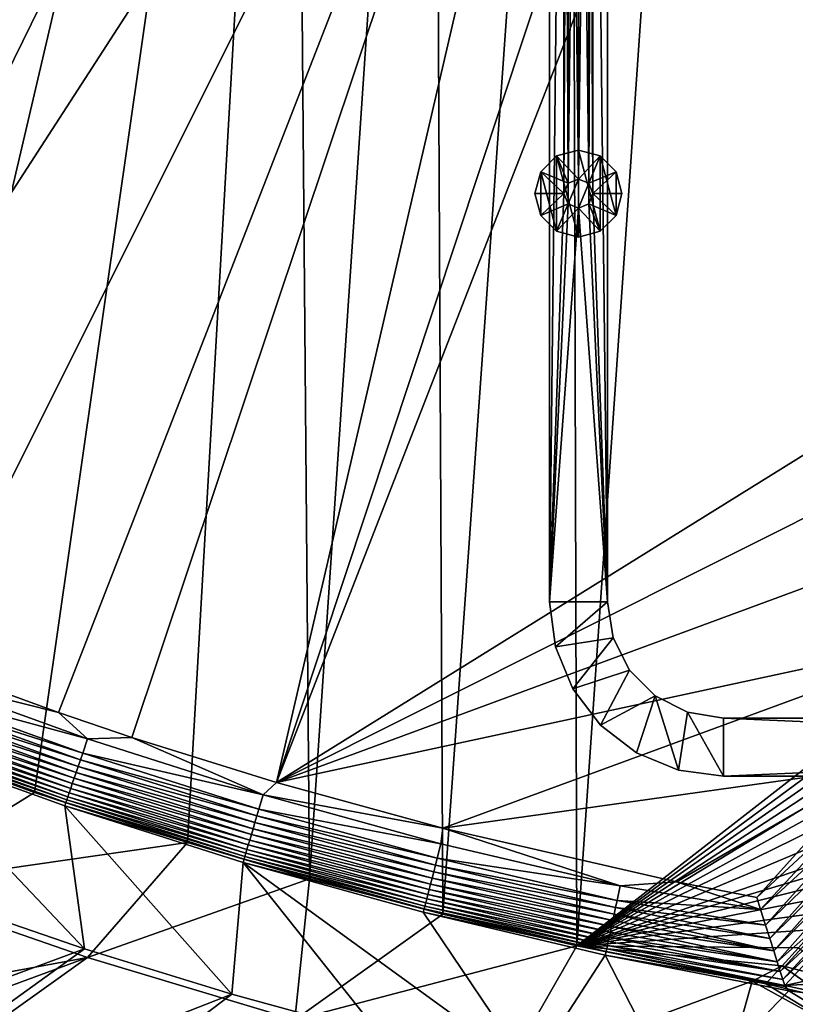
# Model space of a CAD drawing. Header units: metres. Extents: x -1651 to 0, y -1070 to 0.
# Tile 16 of 35: x -783 to -515, y -897 to -558. Entities that reach past the tile are written whole.
import ezdxf

# ---------------------------------------------------------------- set-up
doc = ezdxf.new("R2010")
doc.units = ezdxf.units.M

msp = doc.modelspace()

# ---------------------------------------------------------------- linework, layer by layer
at = {"layer": 'None'}
for points in [[(-800.920776, -164.661942, -406), (-749.313782, -180.700699, -406), (-868.193237, -789.862549, -406)], [(-749.313782, -180.700699, -406), (-688.147278, -202.117401, -406), (-868.193237, -789.862549, -406)], [(-799.297241, -195.06424, -403), (-976.156128, -708.609314, -403), (-741.410889, -213.593506, -403)], [(-868.193237, -789.862549, -406), (-688.147278, -202.117401, -406), (-829.429016, -805.309204, -406)], [(-688.147278, -202.117401, -406), (-777.389954, -824.316711, -406), (-829.429016, -805.309204, -406)], [(-688.147278, -202.117401, -406), (-724.750854, -841.593079, -406), (-777.389954, -824.316711, -406)], [(-682.642212, -854.043579, -406), (-724.750854, -841.593079, -406), (-688.147278, -202.117401, -406)], [(-639.965881, -220.892624, -406), (-682.642212, -854.043579, -406), (-688.147278, -202.117401, -406)], [(-976.156128, -708.609314, -403), (-928.621887, -731.870789, -403), (-741.410889, -213.593506, -403)], [(-741.410889, -213.593506, -403), (-928.621887, -731.870789, -403), (-688.333191, -232.690948, -403)], [(-636.776367, -866.25531, -406), (-682.642212, -854.043579, -406), (-639.965881, -220.892624, -406)], [(-592.386963, -241.14595, -406), (-636.776367, -866.25531, -406), (-639.965881, -220.892624, -406)], [(-928.621887, -731.870789, -403), (-874.955444, -755.91217, -403), (-688.333191, -232.690948, -403)], [(-688.333191, -232.690948, -403), (-874.955444, -755.91217, -403), (-629.783752, -256.189758, -403)], [(-590.582947, -877.16272, -406), (-636.776367, -866.25531, -406), (-592.386963, -241.14595, -406)], [(-548.162048, -261.558014, -406), (-590.582947, -877.16272, -406), (-592.386963, -241.14595, -406)], [(-874.955444, -755.91217, -403), (-569.125183, -283.351929, -403), (-629.783752, -256.189758, -403)], [(-404.908142, -732.795654, -406), (-590.582947, -877.16272, -406), (-548.162048, -261.558014, -406)], [(-495.653809, -287.867249, -406), (-404.908142, -732.795654, -406), (-548.162048, -261.558014, -406)], [(-874.955444, -755.91217, -403), (-817.022522, -779.343079, -403), (-569.125183, -283.351929, -403)], [(-817.022522, -779.343079, -403), (-769.123169, -796.820801, -403), (-569.125183, -283.351929, -403)], [(-569.125183, -283.351929, -403), (-769.123169, -796.820801, -403), (-743.870544, -805.366028, -403)], [(-743.870544, -805.366028, -403), (-694.077942, -820.897461, -403), (-569.125183, -283.351929, -403)], [(-694.077942, -820.897461, -403), (-523.273865, -305.881409, -403), (-569.125183, -283.351929, -403)], [(-694.077942, -820.897461, -403), (-498.573669, -318.762085, -403), (-523.273865, -305.881409, -403)], [(-359.734283, -613.318115, -403), (-498.573669, -318.762085, -403), (-694.077942, -820.897461, -403)], [(-386.842804, -666.990295, -403), (-359.734283, -613.318115, -403), (-694.077942, -820.897461, -403)], [(-694.077942, -820.897461, -403), (-417.359283, -718.800415, -403), (-386.842804, -666.990295, -403)], [(-451.195709, -768.505371, -403), (-417.359283, -718.800415, -403), (-694.077942, -820.897461, -403)], [(-404.908142, -732.795654, -406), (-413.763672, -746.690247, -406), (-590.582947, -877.16272, -406)], [(-413.763672, -746.690247, -406), (-422.483612, -759.920715, -406), (-590.582947, -877.16272, -406)], [(-590.582947, -877.16272, -406), (-422.483612, -759.920715, -406), (-431.436432, -773.070007, -406)], [(-636.680481, -836.68634, -403), (-451.195709, -768.505371, -403), (-694.077942, -820.897461, -403)], [(-488.276306, -815.838562, -403), (-451.195709, -768.505371, -403), (-636.680481, -836.68634, -403)], [(-431.436432, -773.070007, -406), (-440.794678, -786.374756, -406), (-590.582947, -877.16272, -406)], [(-769.123169, -796.820801, -403), (-817.022522, -779.343079, -403), (-818.926514, -784.320496, -402.52005)], [(-759.176819, -805.869202, -402.52005), (-818.926514, -784.320496, -402.52005), (-820.776184, -789.155823, -401.100159)], [(-769.123169, -796.820801, -403), (-818.926514, -784.320496, -402.52005), (-759.176819, -805.869202, -402.52005)], [(-440.794678, -786.374756, -406), (-450.584564, -799.842957, -406), (-590.582947, -877.16272, -406)], [(-760.839233, -810.772095, -401.100159), (-820.776184, -789.155823, -401.100159), (-821.658691, -791.462891, -400.048401)], [(-759.176819, -805.869202, -402.52005), (-820.776184, -789.155823, -401.100159), (-760.839233, -810.772095, -401.100159)], [(-762.391602, -815.350403, -398.780426), (-822.503418, -793.671143, -398.780426), (-823.304077, -795.764221, -397.307617)], [(-761.632385, -813.111328, -400.048401), (-821.658691, -791.462891, -400.048401), (-822.503418, -793.671143, -398.780426)], [(-761.632385, -813.111328, -400.048401), (-822.503418, -793.671143, -398.780426), (-762.391602, -815.350403, -398.780426)], [(-760.839233, -810.772095, -401.100159), (-821.658691, -791.462891, -400.048401), (-761.632385, -813.111328, -400.048401)], [(-763.111206, -817.472778, -397.307617), (-823.304077, -795.764221, -397.307617), (-824.054443, -797.725769, -395.641296)], [(-763.111206, -817.472778, -397.307617), (-762.391602, -815.350403, -398.780426), (-823.304077, -795.764221, -397.307617)], [(-743.870544, -805.366028, -403), (-769.123169, -796.820801, -403), (-759.176819, -805.869202, -402.52005)], [(-824.748413, -799.539978, -393.793457), (-825.380981, -801.193481, -391.779236), (-764.409363, -821.30127, -393.793457)], [(-763.785583, -819.461731, -395.641296), (-824.054443, -797.725769, -395.641296), (-824.748413, -799.539978, -393.793457)], [(-764.409363, -821.30127, -393.793457), (-763.785583, -819.461731, -395.641296), (-824.748413, -799.539978, -393.793457)], [(-763.785583, -819.461731, -395.641296), (-763.111206, -817.472778, -397.307617), (-824.054443, -797.725769, -395.641296)], [(-590.582947, -877.16272, -406), (-450.584564, -799.842957, -406), (-460.835541, -813.483276, -406)], [(-765.931519, -825.790527, -387.314758), (-826.442078, -803.967407, -387.314758), (-826.861328, -805.063354, -384.897552)], [(-765.486694, -824.478577, -389.61441), (-825.947144, -802.673584, -389.61441), (-826.442078, -803.967407, -387.314758)], [(-765.931519, -825.790527, -387.314758), (-765.486694, -824.478577, -389.61441), (-826.442078, -803.967407, -387.314758)], [(-825.380981, -801.193481, -391.779236), (-825.947144, -802.673584, -389.61441), (-764.977844, -822.977844, -391.779236)], [(-825.947144, -802.673584, -389.61441), (-765.486694, -824.478577, -389.61441), (-764.977844, -822.977844, -391.779236)], [(-825.380981, -801.193481, -391.779236), (-764.977844, -822.977844, -391.779236), (-764.409363, -821.30127, -393.793457)], [(-829.429016, -805.309204, -406), (-777.389954, -824.316711, -406), (-829.854187, -856.684265, -63)], [(-766.61438, -827.804504, -382.385681), (-827.201843, -805.953613, -382.385681), (-827.625977, -807.09436, -377.175201)], [(-767.005127, -828.957031, -377.175201), (-766.61438, -827.804504, -382.385681), (-827.625977, -807.09436, -377.175201)], [(-810.449463, -861.003113, -60), (-760.212036, -878.177368, -60), (-827.625977, -807.09436, -377.175201)], [(-827.625977, -807.09436, -377.175201), (-760.212036, -878.177368, -60), (-767.005127, -828.957031, -377.175201)], [(-766.308289, -826.901794, -384.897552), (-826.861328, -805.063354, -384.897552), (-827.201843, -805.953613, -382.385681)], [(-766.61438, -827.804504, -382.385681), (-766.308289, -826.901794, -384.897552), (-827.201843, -805.953613, -382.385681)], [(-766.308289, -826.901794, -384.897552), (-765.931519, -825.790527, -387.314758), (-826.861328, -805.063354, -384.897552)], [(-698.632141, -825.104431, -402.52005), (-759.176819, -805.869202, -402.52005), (-760.839233, -810.772095, -401.100159)], [(-743.870544, -805.366028, -403), (-759.176819, -805.869202, -402.52005), (-698.632141, -825.104431, -402.52005)], [(-694.077942, -820.897461, -403), (-743.870544, -805.366028, -403), (-698.632141, -825.104431, -402.52005)], [(-700.104858, -830.067627, -401.100159), (-760.839233, -810.772095, -401.100159), (-761.632385, -813.111328, -400.048401)], [(-698.632141, -825.104431, -402.52005), (-760.839233, -810.772095, -401.100159), (-700.104858, -830.067627, -401.100159)], [(-700.807434, -832.435669, -400.048401), (-761.632385, -813.111328, -400.048401), (-762.391602, -815.350403, -398.780426)], [(-700.104858, -830.067627, -401.100159), (-761.632385, -813.111328, -400.048401), (-700.807434, -832.435669, -400.048401)], [(-460.835541, -813.483276, -406), (-471.364014, -827.031738, -406), (-590.582947, -877.16272, -406)], [(-702.117493, -836.850708, -397.307617), (-763.111206, -817.472778, -397.307617), (-763.785583, -819.461731, -395.641296)], [(-762.391602, -815.350403, -398.780426), (-763.111206, -817.472778, -397.307617), (-701.47998, -834.702271, -398.780426)], [(-763.111206, -817.472778, -397.307617), (-702.117493, -836.850708, -397.307617), (-701.47998, -834.702271, -398.780426)], [(-762.391602, -815.350403, -398.780426), (-701.47998, -834.702271, -398.780426), (-700.807434, -832.435669, -400.048401)], [(-556.248596, -855.120728, -403), (-488.276306, -815.838562, -403), (-636.680481, -836.68634, -403)], [(-556.248596, -855.120728, -403), (-528.535522, -860.498474, -403), (-488.276306, -815.838562, -403)], [(-492.138519, -826.801575, -402.709076), (-488.276306, -815.838562, -403), (-528.535522, -860.498474, -403)], [(-702.714905, -838.864075, -395.641296), (-763.785583, -819.461731, -395.641296), (-764.409363, -821.30127, -393.793457)], [(-702.714905, -838.864075, -395.641296), (-702.117493, -836.850708, -397.307617), (-763.785583, -819.461731, -395.641296)], [(-694.077942, -820.897461, -403), (-698.632141, -825.104431, -402.52005), (-636.680481, -836.68634, -403)], [(-829.854187, -856.684265, -63), (-777.389954, -824.316711, -406), (-724.750854, -841.593079, -406)], [(-764.977844, -822.977844, -391.779236), (-765.486694, -824.478577, -389.61441), (-703.771057, -842.423462, -391.779236)], [(-764.409363, -821.30127, -393.793457), (-764.977844, -822.977844, -391.779236), (-703.267456, -840.726257, -393.793457)], [(-764.977844, -822.977844, -391.779236), (-703.771057, -842.423462, -391.779236), (-703.267456, -840.726257, -393.793457)], [(-703.267456, -840.726257, -393.793457), (-702.714905, -838.864075, -395.641296), (-764.409363, -821.30127, -393.793457)], [(-704.949646, -846.395691, -384.897552), (-766.308289, -826.901794, -384.897552), (-766.61438, -827.804504, -382.385681)], [(-704.615845, -845.270752, -387.314758), (-765.931519, -825.790527, -387.314758), (-766.308289, -826.901794, -384.897552)], [(-704.949646, -846.395691, -384.897552), (-704.615845, -845.270752, -387.314758), (-766.308289, -826.901794, -384.897552)], [(-704.221802, -843.942688, -389.61441), (-765.486694, -824.478577, -389.61441), (-765.931519, -825.790527, -387.314758)], [(-704.615845, -845.270752, -387.314758), (-704.221802, -843.942688, -389.61441), (-765.931519, -825.790527, -387.314758)], [(-765.486694, -824.478577, -389.61441), (-704.221802, -843.942688, -389.61441), (-703.771057, -842.423462, -391.779236)], [(-637.396057, -841.998535, -402.52005), (-698.632141, -825.104431, -402.52005), (-700.104858, -830.067627, -401.100159)], [(-698.632141, -825.104431, -402.52005), (-637.396057, -841.998535, -402.52005), (-636.680481, -836.68634, -403)], [(-471.364014, -827.031738, -406), (-481.750244, -839.967041, -406), (-590.582947, -877.16272, -406)], [(-527.215393, -864.630432, -402.75528), (-492.138519, -826.801575, -402.709076), (-528.535522, -860.498474, -403)], [(-489.040771, -829.46991, -401.843567), (-492.138519, -826.801575, -402.709076), (-527.215393, -864.630432, -402.75528)], [(-705.220825, -847.309448, -382.385681), (-766.61438, -827.804504, -382.385681), (-767.005127, -828.957031, -377.175201)], [(-705.588745, -848.473389, -377.175201), (-705.220825, -847.309448, -382.385681), (-767.005127, -828.957031, -377.175201)], [(-760.212036, -878.177368, -60), (-709.468689, -893.793701, -60), (-767.005127, -828.957031, -377.175201)], [(-767.005127, -828.957031, -377.175201), (-709.468689, -893.793701, -60), (-705.588745, -848.473389, -377.175201)], [(-705.220825, -847.309448, -382.385681), (-704.949646, -846.395691, -384.897552), (-766.61438, -827.804504, -382.385681)], [(-638.676758, -847.014648, -401.100159), (-700.104858, -830.067627, -401.100159), (-700.807434, -832.435669, -400.048401)], [(-638.676758, -847.014648, -401.100159), (-637.396057, -841.998535, -402.52005), (-700.104858, -830.067627, -401.100159)], [(-525.483521, -870.060669, -401.663666), (-489.040771, -829.46991, -401.843567), (-527.215393, -864.630432, -402.75528)], [(-486.066528, -832.03186, -400.418335), (-489.040771, -829.46991, -401.843567), (-525.483521, -870.060669, -401.663666)], [(-701.47998, -834.702271, -398.780426), (-639.287842, -849.407898, -400.048401), (-700.807434, -832.435669, -400.048401)], [(-700.807434, -832.435669, -400.048401), (-639.287842, -849.407898, -400.048401), (-638.676758, -847.014648, -401.100159)], [(-524.036255, -874.610718, -400.002136), (-486.066528, -832.03186, -400.418335), (-525.483521, -870.060669, -401.663666)], [(-483.272522, -834.438538, -398.46347), (-486.066528, -832.03186, -400.418335), (-524.036255, -874.610718, -400.002136)], [(-522.687622, -878.859192, -397.708893), (-483.272522, -834.438538, -398.46347), (-524.036255, -874.610718, -400.002136)], [(-480.711334, -836.644714, -396.015381), (-483.272522, -834.438538, -398.46347), (-522.687622, -878.859192, -397.708893)], [(-640.427124, -853.870056, -397.307617), (-702.117493, -836.850708, -397.307617), (-702.714905, -838.864075, -395.641296)], [(-701.47998, -834.702271, -398.780426), (-702.117493, -836.850708, -397.307617), (-639.872742, -851.69873, -398.780426)], [(-702.117493, -836.850708, -397.307617), (-640.427124, -853.870056, -397.307617), (-639.872742, -851.69873, -398.780426)], [(-639.872742, -851.69873, -398.780426), (-639.287842, -849.407898, -400.048401), (-701.47998, -834.702271, -398.780426)], [(-636.680481, -836.68634, -403), (-637.396057, -841.998535, -402.52005), (-575.57605, -856.525452, -402.52005)], [(-575.57605, -856.525452, -402.52005), (-556.248596, -855.120728, -403), (-636.680481, -836.68634, -403)], [(-521.472595, -882.692444, -394.833649), (-480.711334, -836.644714, -396.015381), (-522.687622, -878.859192, -397.708893)], [(-499.798706, -863.546021, -392.321777), (-480.711334, -836.644714, -396.015381), (-521.472595, -882.692444, -394.833649)], [(-703.267456, -840.726257, -393.793457), (-703.771057, -842.423462, -391.779236), (-641.427246, -857.786987, -393.793457)], [(-640.946716, -855.904968, -395.641296), (-702.714905, -838.864075, -395.641296), (-703.267456, -840.726257, -393.793457)], [(-641.427246, -857.786987, -393.793457), (-640.946716, -855.904968, -395.641296), (-703.267456, -840.726257, -393.793457)], [(-640.946716, -855.904968, -395.641296), (-640.427124, -853.870056, -397.307617), (-702.714905, -838.864075, -395.641296)], [(-590.582947, -877.16272, -406), (-481.750244, -839.967041, -406), (-487.004303, -846.355835, -406)], [(-829.854187, -856.684265, -63), (-724.750854, -841.593079, -406), (-759.171509, -881.255981, -63)], [(-724.750854, -841.593079, -406), (-682.642212, -854.043579, -406), (-759.171509, -881.255981, -63)], [(-642.257263, -861.03772, -389.61441), (-704.221802, -843.942688, -389.61441), (-704.615845, -845.270752, -387.314758)], [(-703.771057, -842.423462, -391.779236), (-704.221802, -843.942688, -389.61441), (-641.865234, -859.502319, -391.779236)], [(-704.221802, -843.942688, -389.61441), (-642.257263, -861.03772, -389.61441), (-641.865234, -859.502319, -391.779236)], [(-703.771057, -842.423462, -391.779236), (-641.865234, -859.502319, -391.779236), (-641.427246, -857.786987, -393.793457)], [(-637.396057, -841.998535, -402.52005), (-638.676758, -847.014648, -401.100159), (-575.57605, -856.525452, -402.52005)], [(-643.126038, -864.44043, -382.385681), (-705.220825, -847.309448, -382.385681), (-705.588745, -848.473389, -377.175201)], [(-642.890198, -863.516846, -384.897552), (-704.949646, -846.395691, -384.897552), (-705.220825, -847.309448, -382.385681)], [(-643.126038, -864.44043, -382.385681), (-642.890198, -863.516846, -384.897552), (-705.220825, -847.309448, -382.385681)], [(-642.599976, -862.379944, -387.314758), (-704.615845, -845.270752, -387.314758), (-704.949646, -846.395691, -384.897552)], [(-642.890198, -863.516846, -384.897552), (-642.599976, -862.379944, -387.314758), (-704.949646, -846.395691, -384.897552)], [(-642.599976, -862.379944, -387.314758), (-642.257263, -861.03772, -389.61441), (-704.615845, -845.270752, -387.314758)], [(-638.676758, -847.014648, -401.100159), (-639.287842, -849.407898, -400.048401), (-576.663025, -861.587158, -401.100159)], [(-575.57605, -856.525452, -402.52005), (-638.676758, -847.014648, -401.100159), (-576.663025, -861.587158, -401.100159)], [(-487.004303, -846.355835, -406), (-492.298248, -852.692017, -406), (-590.582947, -877.16272, -406)], [(-709.468689, -893.793701, -60), (-658.267761, -907.837219, -60), (-705.588745, -848.473389, -377.175201)], [(-643.46759, -865.614624, -377.175201), (-643.126038, -864.44043, -382.385681), (-705.588745, -848.473389, -377.175201)], [(-705.588745, -848.473389, -377.175201), (-658.267761, -907.837219, -60), (-606.657959, -920.294556, -60)], [(-606.657959, -920.294556, -60), (-643.46759, -865.614624, -377.175201), (-705.588745, -848.473389, -377.175201)], [(-639.287842, -849.407898, -400.048401), (-639.872742, -851.69873, -398.780426), (-577.181702, -864.002136, -400.048401)], [(-576.663025, -861.587158, -401.100159), (-639.287842, -849.407898, -400.048401), (-577.181702, -864.002136, -400.048401)], [(-759.171509, -881.255981, -63), (-682.642212, -854.043579, -406), (-687.702698, -902.677124, -63)], [(-682.642212, -854.043579, -406), (-636.776367, -866.25531, -406), (-687.702698, -902.677124, -63)], [(-578.148621, -868.504761, -397.307617), (-640.427124, -853.870056, -397.307617), (-640.946716, -855.904968, -395.641296)], [(-639.872742, -851.69873, -398.780426), (-640.427124, -853.870056, -397.307617), (-577.678101, -866.313721, -398.780426)], [(-577.678101, -866.313721, -398.780426), (-640.427124, -853.870056, -397.307617), (-578.148621, -868.504761, -397.307617)], [(-577.181702, -864.002136, -400.048401), (-639.872742, -851.69873, -398.780426), (-577.678101, -866.313721, -398.780426)], [(-492.298248, -852.692017, -406), (-497.606201, -858.946045, -406), (-590.582947, -877.16272, -406)], [(-759.171509, -881.255981, -63), (-980.108887, -921.961182, -63), (-829.854187, -856.684265, -63)], [(-641.427246, -857.786987, -393.793457), (-641.865234, -859.502319, -391.779236), (-578.997437, -872.457214, -393.793457)], [(-578.5896, -870.558105, -395.641296), (-640.946716, -855.904968, -395.641296), (-641.427246, -857.786987, -393.793457)], [(-578.997437, -872.457214, -393.793457), (-578.5896, -870.558105, -395.641296), (-641.427246, -857.786987, -393.793457)], [(-578.5896, -870.558105, -395.641296), (-578.148621, -868.504761, -397.307617), (-640.946716, -855.904968, -395.641296)], [(-576.663025, -861.587158, -401.100159), (-527.215393, -864.630432, -402.75528), (-575.57605, -856.525452, -402.52005)], [(-527.215393, -864.630432, -402.75528), (-556.248596, -855.120728, -403), (-575.57605, -856.525452, -402.52005)], [(-527.215393, -864.630432, -402.75528), (-528.535522, -860.498474, -403), (-556.248596, -855.120728, -403)], [(-810.449463, -861.003113, -60), (-925.265564, -939.302734, -60), (-760.212036, -878.177368, -60)], [(-579.701843, -875.737488, -389.61441), (-642.257263, -861.03772, -389.61441), (-642.599976, -862.379944, -387.314758)], [(-641.865234, -859.502319, -391.779236), (-642.257263, -861.03772, -389.61441), (-579.369141, -874.18811, -391.779236)], [(-642.257263, -861.03772, -389.61441), (-579.701843, -875.737488, -389.61441), (-579.369141, -874.18811, -391.779236)], [(-641.865234, -859.502319, -391.779236), (-579.369141, -874.18811, -391.779236), (-578.997437, -872.457214, -393.793457)], [(-590.582947, -877.16272, -406), (-497.606201, -858.946045, -406), (-502.985352, -865.185608, -406)], [(-577.181702, -864.002136, -400.048401), (-525.483521, -870.060669, -401.663666), (-576.663025, -861.587158, -401.100159)], [(-525.483521, -870.060669, -401.663666), (-527.215393, -864.630432, -402.75528), (-576.663025, -861.587158, -401.100159)], [(-580.439209, -879.171082, -382.385681), (-643.126038, -864.44043, -382.385681), (-643.46759, -865.614624, -377.175201)], [(-580.239075, -878.239136, -384.897552), (-642.890198, -863.516846, -384.897552), (-643.126038, -864.44043, -382.385681)], [(-580.439209, -879.171082, -382.385681), (-580.239075, -878.239136, -384.897552), (-643.126038, -864.44043, -382.385681)], [(-579.992737, -877.091919, -387.314758), (-642.599976, -862.379944, -387.314758), (-642.890198, -863.516846, -384.897552)], [(-580.239075, -878.239136, -384.897552), (-579.992737, -877.091919, -387.314758), (-642.890198, -863.516846, -384.897552)], [(-579.992737, -877.091919, -387.314758), (-579.701843, -875.737488, -389.61441), (-642.599976, -862.379944, -387.314758)], [(-577.678101, -866.313721, -398.780426), (-524.036255, -874.610718, -400.002136), (-577.181702, -864.002136, -400.048401)], [(-524.036255, -874.610718, -400.002136), (-525.483521, -870.060669, -401.663666), (-577.181702, -864.002136, -400.048401)], [(-520.419556, -886.018555, -391.440338), (-499.798706, -863.546021, -392.321777), (-521.472595, -882.692444, -394.833649)], [(-497.926514, -865.28479, -388.794128), (-499.798706, -863.546021, -392.321777), (-520.419556, -886.018555, -391.440338)], [(-687.702698, -902.677124, -63), (-636.776367, -866.25531, -406), (-590.582947, -877.16272, -406)], [(-580.733521, -880.355408, -377.175201), (-580.439209, -879.171082, -382.385681), (-643.46759, -865.614624, -377.175201)], [(-580.733521, -880.355408, -377.175201), (-643.46759, -865.614624, -377.175201), (-606.657959, -920.294556, -60)], [(-502.985352, -865.185608, -406), (-508.54657, -871.535217, -406), (-590.582947, -877.16272, -406)], [(-578.148621, -868.504761, -397.307617), (-522.687622, -878.859192, -397.708893), (-577.678101, -866.313721, -398.780426)], [(-522.687622, -878.859192, -397.708893), (-524.036255, -874.610718, -400.002136), (-577.678101, -866.313721, -398.780426)], [(-519.559814, -888.737122, -387.627777), (-497.926514, -865.28479, -388.794128), (-520.419556, -886.018555, -391.440338)], [(-496.388275, -866.587891, -384.947418), (-497.926514, -865.28479, -388.794128), (-519.559814, -888.737122, -387.627777)], [(-518.900208, -890.82489, -383.418823), (-496.388275, -866.587891, -384.947418), (-519.559814, -888.737122, -387.627777)], [(-496.388275, -866.587891, -384.947418), (-518.900208, -890.82489, -383.418823), (-487.883606, -884.063477, -341.381226)], [(-508.54657, -871.535217, -406), (-514.144531, -877.8255, -406), (-590.582947, -877.16272, -406)], [(-521.472595, -882.692444, -394.833649), (-578.5896, -870.558105, -395.641296), (-578.997437, -872.457214, -393.793457)], [(-522.687622, -878.859192, -397.708893), (-578.148621, -868.504761, -397.307617), (-578.5896, -870.558105, -395.641296)], [(-521.472595, -882.692444, -394.833649), (-522.687622, -878.859192, -397.708893), (-578.5896, -870.558105, -395.641296)], [(-579.701843, -875.737488, -389.61441), (-520.419556, -886.018555, -391.440338), (-579.369141, -874.18811, -391.779236)], [(-579.369141, -874.18811, -391.779236), (-521.472595, -882.692444, -394.833649), (-578.997437, -872.457214, -393.793457)], [(-520.419556, -886.018555, -391.440338), (-521.472595, -882.692444, -394.833649), (-579.369141, -874.18811, -391.779236)], [(-925.265564, -939.302734, -60), (-867.978882, -956.014832, -60), (-760.212036, -878.177368, -60)], [(-760.212036, -878.177368, -60), (-867.978882, -956.014832, -60), (-709.468689, -893.793701, -60)], [(-687.702698, -902.677124, -63), (-590.582947, -877.16272, -406), (-615.638672, -920.923889, -63)], [(-590.582947, -877.16272, -406), (-530.069397, -889.384277, -406), (-615.638672, -920.923889, -63)], [(-590.582947, -877.16272, -406), (-514.144531, -877.8255, -406), (-519.796448, -884.075562, -406)], [(-530.069397, -889.384277, -406), (-590.582947, -877.16272, -406), (-519.796448, -884.075562, -406)], [(-518.900208, -890.82489, -383.418823), (-580.239075, -878.239136, -384.897552), (-580.439209, -879.171082, -382.385681)], [(-519.559814, -888.737122, -387.627777), (-579.992737, -877.091919, -387.314758), (-580.239075, -878.239136, -384.897552)], [(-518.900208, -890.82489, -383.418823), (-519.559814, -888.737122, -387.627777), (-580.239075, -878.239136, -384.897552)], [(-520.419556, -886.018555, -391.440338), (-579.701843, -875.737488, -389.61441), (-579.992737, -877.091919, -387.314758)], [(-519.559814, -888.737122, -387.627777), (-520.419556, -886.018555, -391.440338), (-579.992737, -877.091919, -387.314758)], [(-519.796448, -884.075562, -406), (-514.144531, -877.8255, -406), (-497.688416, -889.65155, -355.613434)], [(-759.171509, -881.255981, -63), (-924.319275, -942.038391, -63), (-980.108887, -921.961182, -63)], [(-867.367065, -958.531433, -63), (-924.319275, -942.038391, -63), (-759.171509, -881.255981, -63)], [(-687.702698, -902.677124, -63), (-867.367065, -958.531433, -63), (-759.171509, -881.255981, -63)], [(-554.688477, -931.153809, -60), (-580.733521, -880.355408, -377.175201), (-606.657959, -920.294556, -60)], [(-518.752686, -891.217285, -382.386414), (-580.439209, -879.171082, -382.385681), (-580.733521, -880.355408, -377.175201)], [(-517.490356, -892.671936, -377.175201), (-518.752686, -891.217285, -382.386414), (-580.733521, -880.355408, -377.175201)], [(-517.490356, -892.671936, -377.175201), (-580.733521, -880.355408, -377.175201), (-554.688477, -931.153809, -60)], [(-518.752686, -891.217285, -382.386414), (-518.900208, -890.82489, -383.418823), (-580.439209, -879.171082, -382.385681)], [(-525.445435, -890.223083, -406), (-530.069397, -889.384277, -406), (-519.796448, -884.075562, -406)], [(-525.445435, -890.223083, -406), (-519.796448, -884.075562, -406), (-503.880737, -895.337158, -355.573395)], [(-503.880737, -895.337158, -355.573395), (-519.796448, -884.075562, -406), (-497.688416, -889.65155, -355.613434)], [(-487.883606, -884.063477, -341.381226), (-518.900208, -890.82489, -383.418823), (-494.012787, -889.520996, -341.381226)], [(-615.638672, -920.923889, -63), (-530.069397, -889.384277, -406), (-543.202576, -935.981506, -63)], [(-530.069397, -889.384277, -406), (-497.161438, -907.546326, -318.317505), (-543.202576, -935.981506, -63)], [(-530.069397, -889.384277, -406), (-525.445435, -890.223083, -406), (-497.161438, -907.546326, -318.317505)], [(-497.161438, -907.546326, -318.317505), (-525.445435, -890.223083, -406), (-503.880737, -895.337158, -355.573395)], [(-518.900208, -890.82489, -383.418823), (-500.18924, -894.90979, -341.381226), (-494.012787, -889.520996, -341.381226)], [(-518.752686, -891.217285, -382.386414), (-517.490356, -892.671936, -377.175201), (-518.900208, -890.82489, -383.418823)], [(-517.490356, -892.671936, -377.175201), (-500.18924, -894.90979, -341.381226), (-518.900208, -890.82489, -383.418823)], [(-867.978882, -956.014832, -60), (-809.494446, -969.064758, -60), (-709.468689, -893.793701, -60)], [(-709.468689, -893.793701, -60), (-809.494446, -969.064758, -60), (-658.267761, -907.837219, -60)], [(-505.999817, -899.667725, -341.893402), (-517.490356, -892.671936, -377.175201), (-554.688477, -931.153809, -60)], [(-517.490356, -892.671936, -377.175201), (-505.999817, -899.667725, -341.893402), (-500.18924, -894.90979, -341.381226)]]:
    msp.add_3dface(points, dxfattribs=at)
at = {"layer": 'None0'}
for points in [[(-600.000183, -758.689636, -410), (-595.000183, -313.000092, -410), (-600.000183, -80.000092, -410)], [(-600.000183, -80.000092, -410), (-600.000183, -80.000092, -430), (-600.000183, -758.689636, -410)], [(-600.000183, -80.000092, -430), (-600.000183, -758.689636, -430), (-600.000183, -758.689636, -410)], [(-600.000183, -80.000092, -430), (-595.000183, -313.000092, -430), (-600.000183, -758.689636, -430)], [(-580.000183, -80.000092, -410), (-585.000183, -313.000092, -410), (-580.000183, -758.689636, -410)], [(-580.000183, -758.689636, -430), (-585.000183, -313.000092, -430), (-580.000183, -80.000092, -430)], [(-580.000183, -80.000092, -410), (-580.000183, -758.689636, -410), (-580.000183, -80.000092, -430)], [(-580.000183, -758.689636, -410), (-580.000183, -758.689636, -430), (-580.000183, -80.000092, -430)], [(-595.000183, -618.000122, -410), (-595.000183, -313.000092, -410), (-600.000183, -758.689636, -410)], [(-595.000183, -313.000092, -430), (-595.000183, -618.000122, -430), (-600.000183, -758.689636, -430)], [(-593.535706, -316.535614, -410), (-595.000183, -313.000092, -410), (-595.000183, -618.000122, -410)], [(-595.000183, -618.000122, -430), (-595.000183, -313.000092, -430), (-593.535706, -614.464539, -430)], [(-595.000183, -313.000092, -430), (-593.535706, -316.535614, -430), (-593.535706, -614.464539, -430)], [(-585.000183, -618.000122, -410), (-585.000183, -313.000092, -410), (-586.464661, -614.464539, -410)], [(-585.000183, -313.000092, -410), (-586.464661, -316.535614, -410), (-586.464661, -614.464539, -410)], [(-586.464661, -316.535614, -430), (-585.000183, -313.000092, -430), (-585.000183, -618.000122, -430)], [(-585.000183, -313.000092, -410), (-585.000183, -618.000122, -410), (-580.000183, -758.689636, -410)], [(-585.000183, -618.000122, -430), (-585.000183, -313.000092, -430), (-580.000183, -758.689636, -430)], [(-593.535706, -614.464539, -410), (-593.535706, -316.535614, -410), (-595.000183, -618.000122, -410)], [(-590.000183, -318.000092, -410), (-593.535706, -316.535614, -410), (-593.535706, -614.464539, -410)], [(-593.535706, -614.464539, -430), (-593.535706, -316.535614, -430), (-590.000183, -613.000122, -430)], [(-593.535706, -316.535614, -430), (-590.000183, -318.000092, -430), (-590.000183, -613.000122, -430)], [(-590.000183, -613.000122, -410), (-590.000183, -318.000092, -410), (-593.535706, -614.464539, -410)], [(-586.464661, -614.464539, -410), (-586.464661, -316.535614, -410), (-590.000183, -613.000122, -410)], [(-586.464661, -316.535614, -410), (-590.000183, -318.000092, -410), (-590.000183, -613.000122, -410)], [(-590.000183, -318.000092, -430), (-586.464661, -316.535614, -430), (-586.464661, -614.464539, -430)], [(-590.000183, -613.000122, -430), (-590.000183, -318.000092, -430), (-586.464661, -614.464539, -430)], [(-586.464661, -614.464539, -430), (-586.464661, -316.535614, -430), (-585.000183, -618.000122, -430)], [(-597.500183, -605.009705, -510), (-590.000183, -603.000122, -510), (-597.500183, -605.009705, -550)], [(-590.000183, -603.000122, -510), (-590.000183, -603.000122, -550), (-597.500183, -605.009705, -550)], [(-597.500183, -605.009705, -550), (-590.000183, -603.000122, -550), (-590.000183, -633.000122, -550)], [(-590.000183, -613.000122, -510), (-590.000183, -603.000122, -510), (-597.500183, -605.009705, -510)], [(-590.000183, -603.000122, -510), (-582.500183, -605.009705, -510), (-590.000183, -603.000122, -550)], [(-582.500183, -605.009705, -510), (-582.500183, -605.009705, -550), (-590.000183, -603.000122, -550)], [(-590.000183, -603.000122, -550), (-582.500183, -630.990479, -550), (-590.000183, -633.000122, -550)], [(-590.000183, -603.000122, -550), (-582.500183, -605.009705, -550), (-582.500183, -630.990479, -550)], [(-582.500183, -605.009705, -510), (-590.000183, -603.000122, -510), (-590.000183, -613.000122, -510)], [(-602.990601, -610.500122, -510), (-597.500183, -605.009705, -510), (-602.990601, -610.500122, -550)], [(-597.500183, -605.009705, -510), (-597.500183, -605.009705, -550), (-602.990601, -610.500122, -550)], [(-602.990601, -610.500122, -550), (-597.500183, -605.009705, -550), (-597.500183, -630.990479, -550)], [(-597.500183, -605.009705, -510), (-602.990601, -610.500122, -510), (-593.535706, -614.464539, -510)], [(-597.500183, -605.009705, -550), (-590.000183, -633.000122, -550), (-597.500183, -630.990479, -550)], [(-590.000183, -613.000122, -510), (-597.500183, -605.009705, -510), (-593.535706, -614.464539, -510)], [(-586.464661, -614.464539, -510), (-582.500183, -605.009705, -510), (-590.000183, -613.000122, -510)], [(-577.009827, -610.500122, -510), (-582.500183, -605.009705, -510), (-586.464661, -614.464539, -510)], [(-582.500183, -605.009705, -510), (-577.009827, -610.500122, -510), (-582.500183, -605.009705, -550)], [(-577.009827, -610.500122, -510), (-577.009827, -610.500122, -550), (-582.500183, -605.009705, -550)], [(-582.500183, -605.009705, -550), (-577.009827, -625.500122, -550), (-582.500183, -630.990479, -550)], [(-582.500183, -605.009705, -550), (-577.009827, -610.500122, -550), (-577.009827, -625.500122, -550)], [(-605.000183, -618.000122, -510), (-602.990601, -610.500122, -510), (-605.000183, -618.000122, -550)], [(-602.990601, -610.500122, -510), (-602.990601, -610.500122, -550), (-605.000183, -618.000122, -550)], [(-605.000183, -618.000122, -550), (-602.990601, -610.500122, -550), (-602.990601, -625.500122, -550)], [(-602.990601, -610.500122, -510), (-605.000183, -618.000122, -510), (-595.000183, -618.000122, -510)], [(-602.990601, -610.500122, -550), (-597.500183, -630.990479, -550), (-602.990601, -625.500122, -550)], [(-593.535706, -614.464539, -510), (-602.990601, -610.500122, -510), (-595.000183, -618.000122, -510)], [(-585.000183, -618.000122, -510), (-577.009827, -610.500122, -510), (-586.464661, -614.464539, -510)], [(-585.000183, -618.000122, -510), (-575.000183, -618.000122, -510), (-577.009827, -610.500122, -510)], [(-577.009827, -610.500122, -510), (-575.000183, -618.000122, -510), (-577.009827, -610.500122, -550)], [(-575.000183, -618.000122, -510), (-575.000183, -618.000122, -550), (-577.009827, -610.500122, -550)], [(-577.009827, -610.500122, -550), (-575.000183, -618.000122, -550), (-577.009827, -625.500122, -550)], [(-590.000183, -613.000122, -410), (-593.535706, -614.464539, -410), (-590.000183, -613.000122, -408)], [(-593.535706, -614.464539, -410), (-593.535706, -614.464539, -408), (-590.000183, -613.000122, -408)], [(-593.535706, -614.464539, -408), (-593.535706, -621.535645, -408), (-590.000183, -613.000122, -408)], [(-593.535706, -621.535645, -408), (-590.000183, -623.000122, -408), (-590.000183, -613.000122, -408)], [(-590.000183, -613.000122, -510), (-593.535706, -614.464539, -510), (-590.000183, -613.000122, -430)], [(-593.535706, -614.464539, -510), (-593.535706, -614.464539, -430), (-590.000183, -613.000122, -430)], [(-590.000183, -613.000122, -408), (-586.464661, -614.464539, -408), (-590.000183, -613.000122, -410)], [(-586.464661, -614.464539, -408), (-586.464661, -614.464539, -410), (-590.000183, -613.000122, -410)], [(-590.000183, -613.000122, -408), (-590.000183, -623.000122, -408), (-586.464661, -614.464539, -408)], [(-590.000183, -613.000122, -430), (-586.464661, -614.464539, -430), (-590.000183, -613.000122, -510)], [(-586.464661, -614.464539, -430), (-586.464661, -614.464539, -510), (-590.000183, -613.000122, -510)], [(-593.535706, -614.464539, -410), (-595.000183, -618.000122, -410), (-593.535706, -614.464539, -408)], [(-595.000183, -618.000122, -410), (-595.000183, -618.000122, -408), (-593.535706, -614.464539, -408)], [(-593.535706, -614.464539, -408), (-595.000183, -618.000122, -408), (-593.535706, -621.535645, -408)], [(-593.535706, -614.464539, -510), (-595.000183, -618.000122, -510), (-593.535706, -614.464539, -430)], [(-595.000183, -618.000122, -510), (-595.000183, -618.000122, -430), (-593.535706, -614.464539, -430)], [(-590.000183, -623.000122, -408), (-586.464661, -621.535645, -408), (-586.464661, -614.464539, -408)], [(-586.464661, -614.464539, -408), (-585.000183, -618.000122, -408), (-586.464661, -614.464539, -410)], [(-585.000183, -618.000122, -408), (-585.000183, -618.000122, -410), (-586.464661, -614.464539, -410)], [(-586.464661, -614.464539, -408), (-586.464661, -621.535645, -408), (-585.000183, -618.000122, -408)], [(-586.464661, -614.464539, -430), (-585.000183, -618.000122, -430), (-586.464661, -614.464539, -510)], [(-585.000183, -618.000122, -430), (-585.000183, -618.000122, -510), (-586.464661, -614.464539, -510)], [(-605.000183, -618.000122, -550), (-602.990601, -625.500122, -550), (-605.000183, -618.000122, -510)], [(-602.990601, -625.500122, -550), (-602.990601, -625.500122, -510), (-605.000183, -618.000122, -510)], [(-605.000183, -618.000122, -510), (-602.990601, -625.500122, -510), (-595.000183, -618.000122, -510)], [(-595.000183, -618.000122, -510), (-602.990601, -625.500122, -510), (-593.535706, -621.535645, -510)], [(-593.535706, -621.535645, -410), (-595.000183, -618.000122, -410), (-600.000183, -758.689636, -410)], [(-600.000183, -758.689636, -430), (-595.000183, -618.000122, -430), (-593.535706, -621.535645, -430)], [(-595.000183, -618.000122, -410), (-593.535706, -621.535645, -410), (-595.000183, -618.000122, -408)], [(-593.535706, -621.535645, -410), (-593.535706, -621.535645, -408), (-595.000183, -618.000122, -408)], [(-595.000183, -618.000122, -510), (-593.535706, -621.535645, -510), (-595.000183, -618.000122, -430)], [(-593.535706, -621.535645, -510), (-593.535706, -621.535645, -430), (-595.000183, -618.000122, -430)], [(-580.000183, -758.689636, -410), (-585.000183, -618.000122, -410), (-586.464661, -621.535645, -410)], [(-585.000183, -618.000122, -408), (-586.464661, -621.535645, -408), (-585.000183, -618.000122, -410)], [(-586.464661, -621.535645, -408), (-586.464661, -621.535645, -410), (-585.000183, -618.000122, -410)], [(-585.000183, -618.000122, -430), (-586.464661, -621.535645, -430), (-585.000183, -618.000122, -510)], [(-586.464661, -621.535645, -430), (-586.464661, -621.535645, -510), (-585.000183, -618.000122, -510)], [(-586.464661, -621.535645, -510), (-577.009827, -625.500122, -510), (-585.000183, -618.000122, -510)], [(-586.464661, -621.535645, -430), (-585.000183, -618.000122, -430), (-580.000183, -758.689636, -430)], [(-577.009827, -625.500122, -510), (-575.000183, -618.000122, -510), (-585.000183, -618.000122, -510)], [(-577.009827, -625.500122, -550), (-575.000183, -618.000122, -550), (-577.009827, -625.500122, -510)], [(-575.000183, -618.000122, -550), (-575.000183, -618.000122, -510), (-577.009827, -625.500122, -510)], [(-602.990601, -625.500122, -510), (-597.500183, -630.990479, -510), (-593.535706, -621.535645, -510)], [(-600.000183, -758.689636, -410), (-590.000183, -623.000122, -410), (-593.535706, -621.535645, -410)], [(-600.000183, -758.689636, -430), (-593.535706, -621.535645, -430), (-590.000183, -623.000122, -430)], [(-580.000183, -758.689636, -410), (-590.000183, -623.000122, -410), (-600.000183, -758.689636, -410)], [(-580.000183, -758.689636, -430), (-600.000183, -758.689636, -430), (-590.000183, -623.000122, -430)], [(-593.535706, -621.535645, -510), (-597.500183, -630.990479, -510), (-590.000183, -623.000122, -510)], [(-597.500183, -630.990479, -510), (-590.000183, -633.000122, -510), (-590.000183, -623.000122, -510)], [(-593.535706, -621.535645, -410), (-590.000183, -623.000122, -410), (-593.535706, -621.535645, -408)], [(-590.000183, -623.000122, -410), (-590.000183, -623.000122, -408), (-593.535706, -621.535645, -408)], [(-593.535706, -621.535645, -510), (-590.000183, -623.000122, -510), (-593.535706, -621.535645, -430)], [(-590.000183, -623.000122, -510), (-590.000183, -623.000122, -430), (-593.535706, -621.535645, -430)], [(-586.464661, -621.535645, -410), (-590.000183, -623.000122, -410), (-580.000183, -758.689636, -410)], [(-586.464661, -621.535645, -408), (-590.000183, -623.000122, -408), (-586.464661, -621.535645, -410)], [(-590.000183, -623.000122, -408), (-590.000183, -623.000122, -410), (-586.464661, -621.535645, -410)], [(-586.464661, -621.535645, -430), (-590.000183, -623.000122, -430), (-586.464661, -621.535645, -510)], [(-590.000183, -623.000122, -430), (-590.000183, -623.000122, -510), (-586.464661, -621.535645, -510)], [(-590.000183, -623.000122, -510), (-582.500183, -630.990479, -510), (-586.464661, -621.535645, -510)], [(-590.000183, -623.000122, -430), (-586.464661, -621.535645, -430), (-580.000183, -758.689636, -430)], [(-590.000183, -623.000122, -510), (-590.000183, -633.000122, -510), (-582.500183, -630.990479, -510)], [(-582.500183, -630.990479, -510), (-577.009827, -625.500122, -510), (-586.464661, -621.535645, -510)], [(-602.990601, -625.500122, -550), (-597.500183, -630.990479, -550), (-602.990601, -625.500122, -510)], [(-597.500183, -630.990479, -550), (-597.500183, -630.990479, -510), (-602.990601, -625.500122, -510)], [(-582.500183, -630.990479, -550), (-577.009827, -625.500122, -550), (-582.500183, -630.990479, -510)], [(-577.009827, -625.500122, -550), (-577.009827, -625.500122, -510), (-582.500183, -630.990479, -510)], [(-597.500183, -630.990479, -550), (-590.000183, -633.000122, -550), (-597.500183, -630.990479, -510)], [(-590.000183, -633.000122, -550), (-590.000183, -633.000122, -510), (-597.500183, -630.990479, -510)], [(-590.000183, -633.000122, -550), (-582.500183, -630.990479, -550), (-590.000183, -633.000122, -510)], [(-582.500183, -630.990479, -550), (-582.500183, -630.990479, -510), (-590.000183, -633.000122, -510)], [(-597.95575, -774.218811, -410), (-580.000183, -758.689636, -410), (-600.000183, -758.689636, -410)], [(-597.95575, -774.218811, -410), (-600.000183, -758.689636, -410), (-597.95575, -774.218811, -430)], [(-600.000183, -758.689636, -410), (-600.000183, -758.689636, -430), (-597.95575, -774.218811, -430)], [(-597.95575, -774.218811, -430), (-600.000183, -758.689636, -430), (-580.000183, -758.689636, -430)], [(-578.04248, -771.050354, -410), (-580.000183, -758.689636, -410), (-597.95575, -774.218811, -410)], [(-578.04248, -771.050354, -430), (-597.95575, -774.218811, -430), (-580.000183, -758.689636, -430)], [(-580.000183, -758.689636, -410), (-578.04248, -771.050354, -410), (-580.000183, -758.689636, -430)], [(-578.04248, -771.050354, -410), (-578.04248, -771.050354, -430), (-580.000183, -758.689636, -430)], [(-591.961731, -788.689636, -410), (-578.04248, -771.050354, -410), (-597.95575, -774.218811, -410)], [(-591.961731, -788.689636, -430), (-597.95575, -774.218811, -430), (-578.04248, -771.050354, -430)], [(-572.360901, -782.20105, -410), (-578.04248, -771.050354, -410), (-591.961731, -788.689636, -410)], [(-572.360901, -782.20105, -430), (-591.961731, -788.689636, -430), (-578.04248, -771.050354, -430)], [(-578.04248, -771.050354, -410), (-572.360901, -782.20105, -410), (-578.04248, -771.050354, -430)], [(-572.360901, -782.20105, -410), (-572.360901, -782.20105, -430), (-578.04248, -771.050354, -430)], [(-591.961731, -788.689636, -410), (-597.95575, -774.218811, -410), (-591.961731, -788.689636, -430)], [(-597.95575, -774.218811, -410), (-597.95575, -774.218811, -430), (-591.961731, -788.689636, -430)], [(-582.426636, -801.116089, -410), (-572.360901, -782.20105, -410), (-591.961731, -788.689636, -410)], [(-582.426636, -801.116089, -430), (-591.961731, -788.689636, -430), (-572.360901, -782.20105, -430)], [(-563.511597, -791.050354, -410), (-572.360901, -782.20105, -410), (-582.426636, -801.116089, -410)], [(-563.511597, -791.050354, -430), (-582.426636, -801.116089, -430), (-572.360901, -782.20105, -430)], [(-572.360901, -782.20105, -410), (-563.511597, -791.050354, -410), (-572.360901, -782.20105, -430)], [(-563.511597, -791.050354, -410), (-563.511597, -791.050354, -430), (-572.360901, -782.20105, -430)], [(-582.426636, -801.116089, -410), (-591.961731, -788.689636, -410), (-582.426636, -801.116089, -430)], [(-591.961731, -788.689636, -410), (-591.961731, -788.689636, -430), (-582.426636, -801.116089, -430)], [(-570.000183, -810.651184, -410), (-563.511597, -791.050354, -410), (-582.426636, -801.116089, -410)], [(-563.511597, -791.050354, -430), (-570.000183, -810.651184, -430), (-582.426636, -801.116089, -430)], [(-570.000183, -810.651184, -410), (-555.529358, -816.645203, -410), (-563.511597, -791.050354, -410)], [(-555.529358, -816.645203, -430), (-570.000183, -810.651184, -430), (-563.511597, -791.050354, -430)], [(-555.529358, -816.645203, -410), (-552.360901, -796.731934, -410), (-563.511597, -791.050354, -410)], [(-563.511597, -791.050354, -410), (-552.360901, -796.731934, -410), (-563.511597, -791.050354, -430)], [(-552.360901, -796.731934, -410), (-552.360901, -796.731934, -430), (-563.511597, -791.050354, -430)], [(-552.360901, -796.731934, -430), (-555.529358, -816.645203, -430), (-563.511597, -791.050354, -430)], [(-555.529358, -816.645203, -410), (-540.000183, -818.689636, -410), (-552.360901, -796.731934, -410)], [(-540.000183, -818.689636, -430), (-555.529358, -816.645203, -430), (-552.360901, -796.731934, -430)], [(-540.000183, -818.689636, -410), (-540.000183, -798.689636, -410), (-552.360901, -796.731934, -410)], [(-552.360901, -796.731934, -410), (-540.000183, -798.689636, -410), (-552.360901, -796.731934, -430)], [(-540.000183, -798.689636, -410), (-540.000183, -798.689636, -430), (-552.360901, -796.731934, -430)], [(-540.000183, -798.689636, -430), (-540.000183, -818.689636, -430), (-552.360901, -796.731934, -430)], [(-540.000183, -798.689636, -410), (-540.000183, -818.689636, -410), (-80.000198, -798.689636, -410)], [(-540.000183, -818.689636, -410), (-80.000198, -818.689636, -410), (-80.000198, -798.689636, -410)], [(-540.000183, -798.689636, -410), (-80.000198, -798.689636, -410), (-540.000183, -798.689636, -430)], [(-80.000198, -798.689636, -410), (-80.000198, -798.689636, -430), (-540.000183, -798.689636, -430)], [(-80.000198, -798.689636, -430), (-80.000198, -818.689636, -430), (-540.000183, -798.689636, -430)], [(-80.000198, -818.689636, -430), (-540.000183, -818.689636, -430), (-540.000183, -798.689636, -430)], [(-570.000183, -810.651184, -410), (-582.426636, -801.116089, -410), (-570.000183, -810.651184, -430)], [(-582.426636, -801.116089, -410), (-582.426636, -801.116089, -430), (-570.000183, -810.651184, -430)], [(-555.529358, -816.645203, -410), (-570.000183, -810.651184, -410), (-555.529358, -816.645203, -430)], [(-570.000183, -810.651184, -410), (-570.000183, -810.651184, -430), (-555.529358, -816.645203, -430)], [(-540.000183, -818.689636, -410), (-555.529358, -816.645203, -410), (-540.000183, -818.689636, -430)], [(-555.529358, -816.645203, -410), (-555.529358, -816.645203, -430), (-540.000183, -818.689636, -430)], [(-540.000183, -818.689636, -410), (-540.000183, -818.689636, -430), (-80.000198, -818.689636, -410)], [(-540.000183, -818.689636, -430), (-80.000198, -818.689636, -430), (-80.000198, -818.689636, -410)]]:
    msp.add_3dface(points, dxfattribs=at)

doc.saveas('drawing.dxf')
